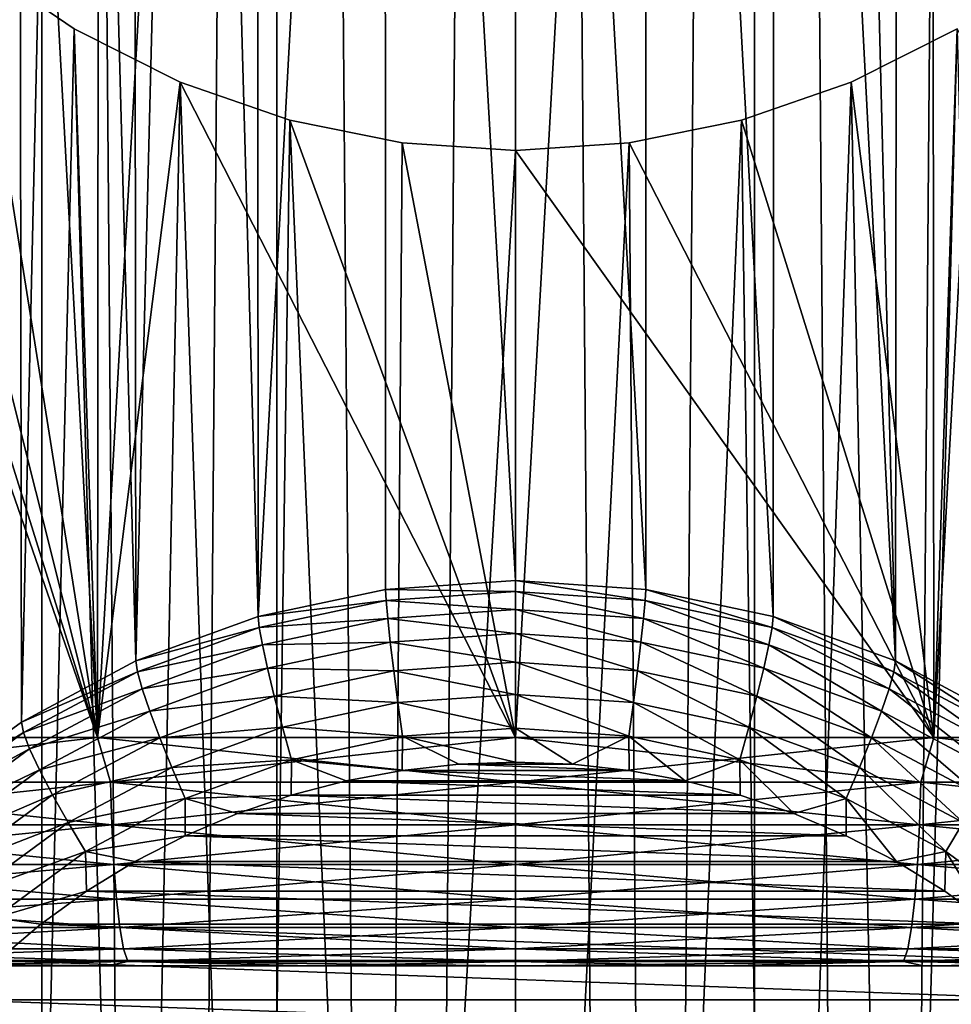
# Model space of a CAD drawing. Header units: metres. Extents: x -109 to 109, y -314 to 82.
# Tile 22 of 191: x -3 to 3, y -111 to -105. Entities that reach past the tile are written whole.
import ezdxf

# ---------------------------------------------------------------- set-up
doc = ezdxf.new("R2010")
doc.units = ezdxf.units.M
doc.layers.add('solid_504261_XXX', color=7, linetype='CONTINUOUS')

msp = doc.modelspace()

# ---------------------------------------------------------------- linework, layer by layer
at = {"layer": 'solid_504261_XXX'}
for points in [[(-1.566977, -245.368179, 58.287418), (-1.566977, -50.5732, 23.939808), (-3.111104, -50.622337, 23.661135)], [(0, -245.351715, 58.38076), (0, -50.55674, 24.033152), (-1.566977, -50.5732, 23.939808)], [(-1.566977, -245.368179, 58.287418), (0, -245.351715, 58.38076), (-1.566977, -50.5732, 23.939808)], [(1.566977, -245.368179, 58.287418), (1.566977, -50.5732, 23.939808), (0, -50.55674, 24.033152)], [(1.566977, -245.368179, 58.287418), (0, -50.55674, 24.033152), (0, -245.351715, 58.38076)], [(3.111104, -245.417313, 58.008743), (3.111104, -50.622337, 23.661135), (1.566977, -50.5732, 23.939808)], [(1.566977, -245.368179, 58.287418), (3.111104, -245.417313, 58.008743), (1.566977, -50.5732, 23.939808)], [(-3.111104, -245.417313, 58.008743), (-3.111104, -50.622337, 23.661135), (-4.609864, -50.703438, 23.201197)], [(-3.111104, -245.417313, 58.008743), (-1.566977, -245.368179, 58.287418), (-3.111104, -50.622337, 23.661135)], [(-4.609864, -245.498413, 57.548805), (-3.111104, -245.417313, 58.008743), (-4.609864, -50.703438, 23.201197)], [(-4.609864, -249.719879, 33.607716), (-4.609864, -54.9249, -0.739895), (-3.111104, -55.005997, -1.199832)], [(-3.111104, -249.800964, 33.147778), (-4.609864, -249.719879, 33.607716), (-3.111104, -55.005997, -1.199832)], [(-3.111104, -249.800964, 33.147778), (-3.111104, -55.005997, -1.199832), (-1.566977, -55.055134, -1.478505)], [(1.566977, -249.850113, 32.869106), (1.566977, -55.055134, -1.478505), (3.111104, -55.005997, -1.199832)], [(3.111104, -249.800964, 33.147778), (1.566977, -249.850113, 32.869106), (3.111104, -55.005997, -1.199832)], [(-1.566977, -249.850113, 32.869106), (-3.111104, -249.800964, 33.147778), (-1.566977, -55.055134, -1.478505)], [(-1.566977, -249.850113, 32.869106), (-1.566977, -55.055134, -1.478505), (0, -55.071594, -1.57185)], [(0, -249.866562, 32.775761), (-1.566977, -249.850113, 32.869106), (0, -55.071594, -1.57185)], [(0, -249.866562, 32.775761), (0, -55.071594, -1.57185), (1.566977, -55.055134, -1.478505)], [(1.566977, -249.850113, 32.869106), (0, -249.866562, 32.775761), (1.566977, -55.055134, -1.478505)], [(-5.385167, -61.071686, 157.069763), (-2.704286, -60.984814, 156.677902), (-2.744478, -109.455788, 156.681824)], [(0, -60.955791, 156.546997), (0, -109.455788, 156.546997), (-2.744478, -109.455788, 156.681824)], [(-2.704286, -60.984814, 156.677902), (0, -60.955791, 156.546997), (-2.744478, -109.455788, 156.681824)], [(2.704285, -60.984814, 156.677902), (0, -109.455788, 156.546997), (0, -60.955791, 156.546997)], [(2.744478, -109.455788, 156.681824), (0, -109.455788, 156.546997), (2.704285, -60.984814, 156.677902)], [(2.744478, -109.455788, 156.681824), (2.704285, -60.984814, 156.677902), (5.385164, -61.071686, 157.069763)], [(-5.385167, -61.071686, 157.069763), (-2.744478, -109.455788, 156.681824), (-5.462526, -109.455788, 157.085007)], [(5.462526, -109.455788, 157.085007), (2.744478, -109.455788, 156.681824), (5.385164, -61.071686, 157.069763)], [(0, -108.424126, 280.721924), (0, -93.310112, 212.546997), (-0.857834, -93.370361, 212.533859)], [(0.853886, -108.483749, 280.70871), (0.857761, -93.370346, 212.533859), (0, -93.310112, 212.546997)], [(0, -108.424126, 280.721924), (0.853886, -108.483749, 280.70871), (0, -93.310112, 212.546997)], [(-1.690388, -108.661407, 280.669312), (-0.857834, -93.370361, 212.533859), (-1.69869, -93.550087, 212.495422)], [(-1.690388, -108.661407, 280.669312), (-0.853886, -108.483749, 280.70871), (-0.857834, -93.370361, 212.533859)], [(-0.853886, -108.483749, 280.70871), (0, -108.424126, 280.721924), (-0.857834, -93.370361, 212.533859)], [(0.853886, -108.483749, 280.70871), (1.690388, -108.661407, 280.669312), (0.857761, -93.370346, 212.533859)], [(1.690388, -108.661407, 280.669312), (1.698731, -93.550102, 212.495422), (0.857761, -93.370346, 212.533859)], [(-1.690388, -108.661407, 280.669312), (-1.69869, -93.550087, 212.495422), (-2.108482, -93.684517, 212.467499)], [(1.690388, -108.661407, 280.669312), (2.492482, -108.953484, 280.604553), (1.698731, -93.550102, 212.495422)], [(2.492482, -108.953484, 280.604553), (2.108678, -93.684593, 212.467484), (1.698731, -93.550102, 212.495422)], [(-2.492482, -108.953484, 280.604553), (-2.108482, -93.684517, 212.467499), (-2.508847, -93.848213, 212.434372)], [(-2.492482, -108.953484, 280.604553), (-1.690388, -108.661407, 280.669312), (-2.108482, -93.684517, 212.467499)], [(2.492482, -108.953484, 280.604553), (2.509132, -93.848335, 212.434357), (2.108678, -93.684593, 212.467484)], [(-2.492482, -108.953484, 280.604553), (-2.508847, -93.848213, 212.434372), (-2.896403, -94.040344, 212.39679)], [(2.492482, -108.953484, 280.604553), (3.243838, -109.354027, 280.515747), (2.509132, -93.848335, 212.434357)], [(3.243838, -109.354027, 280.515747), (2.896672, -94.040497, 212.396759), (2.509132, -93.848335, 212.434357)], [(-3.243838, -109.354027, 280.515747), (-2.896403, -94.040344, 212.39679), (-3.267252, -94.258835, 212.355728)], [(-3.243838, -109.354027, 280.515747), (-2.492482, -108.953484, 280.604553), (-2.896403, -94.040344, 212.39679)], [(-3.929159, -109.854889, 280.404724), (-3.243838, -109.354027, 280.515747), (-3.267252, -94.258835, 212.355728)], [(-5.462526, -109.455788, 212.008987), (-2.744478, -109.455788, 212.41217), (-5.159567, -102.486343, 212.06752)], [(-2.744478, -109.455788, 212.41217), (-4.701516, -103.185829, 212.14946), (-5.159567, -102.486343, 212.06752)], [(-2.744478, -109.455788, 212.41217), (-4.161194, -103.814308, 212.236069), (-4.701516, -103.185829, 212.14946)], [(-2.744478, -109.455788, 212.41217), (-3.555984, -104.355537, 212.320282), (-4.161194, -103.814308, 212.236069)], [(-3.243838, -119.209785, 278.33078), (-3.929159, -118.708923, 278.441833), (-3.555984, -104.355537, 212.320282)], [(-2.744478, -109.455788, 212.41217), (-2.897904, -104.803787, 212.396637), (-3.555984, -104.355537, 212.320282)], [(-3.243838, -119.209785, 278.33078), (-3.555984, -104.355537, 212.320282), (-2.897904, -104.803787, 212.396637)], [(-2.492482, -119.610329, 278.242004), (-3.243838, -119.209785, 278.33078), (-2.897904, -104.803787, 212.396637)], [(-2.744478, -109.455788, 212.41217), (-2.202688, -105.15313, 212.46022), (-2.897904, -104.803787, 212.396637)], [(-2.492482, -119.610329, 278.242004), (-2.897904, -104.803787, 212.396637), (-2.202688, -105.15313, 212.46022)], [(2.744478, -109.455788, 212.41217), (2.898031, -104.803719, 212.396622), (2.202868, -105.153053, 212.460205)], [(2.492482, -119.610329, 278.242004), (2.202868, -105.153053, 212.460205), (2.898031, -104.803719, 212.396622)], [(3.243838, -119.209785, 278.33078), (2.492482, -119.610329, 278.242004), (2.898031, -104.803719, 212.396622)], [(2.744478, -109.455788, 212.41217), (5.462526, -109.455788, 212.008987), (2.898031, -104.803719, 212.396622)], [(-2.744478, -109.455788, 212.41217), (0, -109.455788, 212.546997), (-2.202688, -105.15313, 212.46022)], [(-1.690388, -119.902405, 278.177246), (-2.492482, -119.610329, 278.242004), (-2.202688, -105.15313, 212.46022)], [(0, -109.455788, 212.546997), (-1.481367, -105.402542, 212.507782), (-2.202688, -105.15313, 212.46022)], [(-1.690388, -119.902405, 278.177246), (-2.202688, -105.15313, 212.46022), (-1.481367, -105.402542, 212.507782)], [(2.744478, -109.455788, 212.41217), (2.202868, -105.153053, 212.460205), (1.481595, -105.402481, 212.507767)], [(1.690388, -119.902405, 278.177246), (1.481595, -105.402481, 212.507767), (2.202868, -105.153053, 212.460205)], [(2.492482, -119.610329, 278.242004), (1.690388, -119.902405, 278.177246), (2.202868, -105.153053, 212.460205)], [(-0.853886, -120.080055, 278.137848), (-1.690388, -119.902405, 278.177246), (-1.481367, -105.402542, 212.507782)], [(0, -109.455788, 212.546997), (-0.744071, -105.551811, 212.537109), (-1.481367, -105.402542, 212.507782)], [(-0.853886, -120.080055, 278.137848), (-1.481367, -105.402542, 212.507782), (-0.744071, -105.551811, 212.537109)], [(2.744478, -109.455788, 212.41217), (1.481595, -105.402481, 212.507767), (0.74419, -105.551796, 212.537109)], [(0.853886, -120.080055, 278.137848), (0.74419, -105.551796, 212.537109), (1.481595, -105.402481, 212.507767)], [(1.690388, -119.902405, 278.177246), (0.853886, -120.080055, 278.137848), (1.481595, -105.402481, 212.507767)], [(-0.853886, -120.080055, 278.137848), (-0.744071, -105.551811, 212.537109), (0, -105.601471, 212.546997)], [(0, -109.455788, 212.546997), (0, -105.601471, 212.546997), (-0.744071, -105.551811, 212.537109)], [(2.744478, -109.455788, 212.41217), (0.74419, -105.551796, 212.537109), (0, -105.601471, 212.546997)], [(0, -120.139679, 278.124634), (0, -105.601471, 212.546997), (0.74419, -105.551796, 212.537109)], [(0.853886, -120.080055, 278.137848), (0, -120.139679, 278.124634), (0.74419, -105.551796, 212.537109)], [(0, -120.139679, 278.124634), (-0.853886, -120.080055, 278.137848), (0, -105.601471, 212.546997)], [(2.744478, -109.455788, 212.41217), (0, -105.601471, 212.546997), (0, -109.455788, 212.546997)], [(0, -108.496773, 280.933746), (0, -108.424126, 280.721924), (-0.853886, -108.483749, 280.70871)], [(0.850321, -108.556145, 280.920563), (0.853886, -108.483749, 280.70871), (0, -108.424126, 280.721924)], [(0.850321, -108.556145, 280.920563), (0, -108.424126, 280.721924), (0, -108.496773, 280.933746)], [(-0.850321, -108.556145, 280.920563), (-0.853886, -108.483749, 280.70871), (-1.690388, -108.661407, 280.669312)], [(0, -108.496773, 280.933746), (-0.853886, -108.483749, 280.70871), (-0.850321, -108.556145, 280.920563)], [(0, -108.496773, 280.933746), (-0.850321, -108.556145, 280.920563), (0, -108.614861, 281.124268)], [(0, -108.496773, 280.933746), (0, -108.614861, 281.124268), (0.839782, -108.6735, 281.111267)], [(0.850321, -108.556145, 280.920563), (0, -108.496773, 280.933746), (0.839782, -108.6735, 281.111267)], [(1.683332, -108.733055, 280.881348), (0.853886, -108.483749, 280.70871), (0.850321, -108.556145, 280.920563)], [(1.683332, -108.733055, 280.881348), (1.690388, -108.661407, 280.669312), (0.853886, -108.483749, 280.70871)], [(-0.850321, -108.556145, 280.920563), (-1.690388, -108.661407, 280.669312), (-1.683332, -108.733055, 280.881348)], [(-0.850321, -108.556145, 280.920563), (-1.683332, -108.733055, 280.881348), (-0.839782, -108.6735, 281.111267)], [(-0.850321, -108.556145, 280.920563), (-0.839782, -108.6735, 281.111267), (0, -108.614861, 281.124268)], [(0.850321, -108.556145, 280.920563), (0.839782, -108.6735, 281.111267), (1.662468, -108.848221, 281.07251)], [(1.683332, -108.733055, 280.881348), (0.850321, -108.556145, 280.920563), (1.662468, -108.848221, 281.07251)], [(0, -108.614861, 281.124268), (-0.839782, -108.6735, 281.111267), (0, -108.772423, 281.283691)], [(0, -108.614861, 281.124268), (0, -108.772423, 281.283691), (0.822801, -108.82988, 281.270935)], [(0.839782, -108.6735, 281.111267), (0, -108.614861, 281.124268), (0.822801, -108.82988, 281.270935)], [(-1.683332, -108.733055, 280.881348), (-1.690388, -108.661407, 280.669312), (-2.492482, -108.953484, 280.604553)], [(-1.683332, -108.733055, 280.881348), (-1.662468, -108.848221, 281.07251), (-0.839782, -108.6735, 281.111267)], [(-0.839782, -108.6735, 281.111267), (-1.662468, -108.848221, 281.07251), (-0.822801, -108.82988, 281.270935)], [(-0.839782, -108.6735, 281.111267), (-0.822801, -108.82988, 281.270935), (0, -108.772423, 281.283691)], [(0.839782, -108.6735, 281.111267), (0.822801, -108.82988, 281.270935), (1.628851, -109.001068, 281.233002)], [(1.662468, -108.848221, 281.07251), (0.839782, -108.6735, 281.111267), (1.628851, -109.001068, 281.233002)], [(2.482075, -109.023911, 280.816864), (1.690388, -108.661407, 280.669312), (1.683332, -108.733055, 280.881348)], [(2.482075, -109.023911, 280.816864), (2.492482, -108.953484, 280.604553), (1.690388, -108.661407, 280.669312)], [(-1.683332, -108.733055, 280.881348), (-2.492482, -108.953484, 280.604553), (-2.482075, -109.023911, 280.816864)], [(-1.683332, -108.733055, 280.881348), (-2.482075, -109.023911, 280.816864), (-1.662468, -108.848221, 281.07251)], [(0, -108.772423, 281.283691), (-0.822801, -108.82988, 281.270935), (0, -108.96154, 281.404022)], [(0, -108.772423, 281.283691), (0, -108.96154, 281.404022), (0.800231, -109.017418, 281.391632)], [(0.822801, -108.82988, 281.270935), (0, -108.772423, 281.283691), (0.800231, -109.017418, 281.391632)], [(1.683332, -108.733055, 280.881348), (1.662468, -108.848221, 281.07251), (2.451311, -109.135468, 281.00885)], [(2.482075, -109.023911, 280.816864), (1.683332, -108.733055, 280.881348), (2.451311, -109.135468, 281.00885)], [(-2.482075, -109.023911, 280.816864), (-2.451311, -109.135468, 281.00885), (-1.662468, -108.848221, 281.07251)], [(-1.662468, -108.848221, 281.07251), (-2.451311, -109.135468, 281.00885), (-1.628851, -109.001068, 281.233002)], [(-1.662468, -108.848221, 281.07251), (-1.628851, -109.001068, 281.233002), (-0.822801, -108.82988, 281.270935)], [(-0.822801, -108.82988, 281.270935), (-1.628851, -109.001068, 281.233002), (-0.800231, -109.017418, 281.391632)], [(-0.822801, -108.82988, 281.270935), (-0.800231, -109.017418, 281.391632), (0, -108.96154, 281.404022)], [(0.822801, -108.82988, 281.270935), (0.800231, -109.017418, 281.391632), (1.584172, -109.183907, 281.354706)], [(1.628851, -109.001068, 281.233002), (0.822801, -108.82988, 281.270935), (1.584172, -109.183907, 281.354706)], [(1.662468, -108.848221, 281.07251), (1.628851, -109.001068, 281.233002), (2.401743, -109.282509, 281.170593)], [(2.451311, -109.135468, 281.00885), (1.662468, -108.848221, 281.07251), (2.401743, -109.282509, 281.170593)], [(-2.482075, -109.023911, 280.816864), (-2.492482, -108.953484, 280.604553), (-3.243838, -109.354027, 280.515747)], [(0, -108.96154, 281.404022), (-0.800231, -109.017418, 281.391632), (0, -109.172707, 281.479187)], [(0, -108.96154, 281.404022), (0, -109.172707, 281.479187), (0.773207, -109.226692, 281.467224)], [(0.800231, -109.017418, 281.391632), (0, -108.96154, 281.404022), (0.773207, -109.226692, 281.467224)], [(3.23029, -109.422783, 280.728455), (2.492482, -108.953484, 280.604553), (2.482075, -109.023911, 280.816864)], [(3.23029, -109.422783, 280.728455), (3.243838, -109.354027, 280.515747), (2.492482, -108.953484, 280.604553)], [(-2.482075, -109.023911, 280.816864), (-3.243838, -109.354027, 280.515747), (-3.23029, -109.422783, 280.728455)], [(-2.482075, -109.023911, 280.816864), (-3.23029, -109.422783, 280.728455), (-2.451311, -109.135468, 281.00885)], [(-2.451311, -109.135468, 281.00885), (-2.401743, -109.282509, 281.170593), (-1.628851, -109.001068, 281.233002)], [(-1.628851, -109.001068, 281.233002), (-2.401743, -109.282509, 281.170593), (-1.584172, -109.183907, 281.354706)], [(-1.628851, -109.001068, 281.233002), (-1.584172, -109.183907, 281.354706), (-0.800231, -109.017418, 281.391632)], [(-0.800231, -109.017418, 281.391632), (-1.584172, -109.183907, 281.354706), (-0.773207, -109.226692, 281.467224)], [(-0.800231, -109.017418, 281.391632), (-0.773207, -109.226692, 281.467224), (0, -109.172707, 281.479187)], [(0.800231, -109.017418, 281.391632), (0.773207, -109.226692, 281.467224), (1.530674, -109.387566, 281.43158)], [(1.584172, -109.183907, 281.354706), (0.800231, -109.017418, 281.391632), (1.530674, -109.387566, 281.43158)], [(1.628851, -109.001068, 281.233002), (1.584172, -109.183907, 281.354706), (2.335863, -109.457626, 281.294037)], [(2.401743, -109.282509, 281.170593), (1.628851, -109.001068, 281.233002), (2.335863, -109.457626, 281.294037)], [(2.482075, -109.023911, 280.816864), (2.451311, -109.135468, 281.00885), (3.190252, -109.529396, 280.921509)], [(3.23029, -109.422783, 280.728455), (2.482075, -109.023911, 280.816864), (3.190252, -109.529396, 280.921509)], [(-3.23029, -109.422783, 280.728455), (-3.190252, -109.529396, 280.921509), (-2.451311, -109.135468, 281.00885)], [(-2.451311, -109.135468, 281.00885), (-3.190252, -109.529396, 280.921509), (-2.401743, -109.282509, 281.170593)], [(0, -109.172707, 281.479187), (-0.773207, -109.226692, 281.467224), (0, -109.395317, 281.505463)], [(0, -109.172707, 281.479187), (0, -109.395317, 281.505463), (0.743087, -109.447197, 281.493958)], [(0.773207, -109.226692, 281.467224), (0, -109.172707, 281.479187), (0.743087, -109.447197, 281.493958)], [(2.451311, -109.135468, 281.00885), (2.401743, -109.282509, 281.170593), (3.125743, -109.668465, 281.085052)], [(3.190252, -109.529396, 280.921509), (2.451311, -109.135468, 281.00885), (3.125743, -109.668465, 281.085052)], [(-2.401743, -109.282509, 281.170593), (-2.335863, -109.457626, 281.294037), (-1.584172, -109.183907, 281.354706)], [(-1.584172, -109.183907, 281.354706), (-2.335863, -109.457626, 281.294037), (-1.530674, -109.387566, 281.43158)], [(-1.584172, -109.183907, 281.354706), (-1.530674, -109.387566, 281.43158), (-0.773207, -109.226692, 281.467224)], [(-0.773207, -109.226692, 281.467224), (-1.530674, -109.387566, 281.43158), (-0.743087, -109.447197, 281.493958)], [(-0.773207, -109.226692, 281.467224), (-0.743087, -109.447197, 281.493958), (0, -109.395317, 281.505463)], [(0.773207, -109.226692, 281.467224), (0.743087, -109.447197, 281.493958), (1.471046, -109.601807, 281.459686)], [(1.530674, -109.387566, 281.43158), (0.773207, -109.226692, 281.467224), (1.471046, -109.601807, 281.459686)], [(1.584172, -109.183907, 281.354706), (1.530674, -109.387566, 281.43158), (2.256981, -109.652046, 281.372925)], [(2.335863, -109.457626, 281.294037), (1.584172, -109.183907, 281.354706), (2.256981, -109.652046, 281.372925)], [(-3.190252, -109.529396, 280.921509), (-3.125743, -109.668465, 281.085052), (-2.401743, -109.282509, 281.170593)], [(-2.401743, -109.282509, 281.170593), (-3.125743, -109.668465, 281.085052), (-2.335863, -109.457626, 281.294037)], [(2.401743, -109.282509, 281.170593), (2.335863, -109.457626, 281.294037), (3.040004, -109.833008, 281.210815)], [(3.125743, -109.668465, 281.085052), (2.401743, -109.282509, 281.170593), (3.040004, -109.833008, 281.210815)], [(-3.23029, -109.422783, 280.728455), (-3.243838, -109.354027, 280.515747), (-3.929159, -109.854889, 280.404724)], [(-3.23029, -109.422783, 280.728455), (-3.929159, -109.854889, 280.404724), (-3.912746, -109.921555, 280.617859)], [(-3.23029, -109.422783, 280.728455), (-3.912746, -109.921555, 280.617859), (-3.190252, -109.529396, 280.921509)], [(-2.335863, -109.457626, 281.294037), (-2.256981, -109.652046, 281.372925), (-1.530674, -109.387566, 281.43158)], [(-1.530674, -109.387566, 281.43158), (-2.256981, -109.652046, 281.372925), (-1.471046, -109.601807, 281.459686)], [(-1.530674, -109.387566, 281.43158), (-1.471046, -109.601807, 281.459686), (-0.743087, -109.447197, 281.493958)], [(0, -109.395317, 281.505463), (-0.743087, -109.447197, 281.493958), (-0.000067, -109.616882, 281.481781)], [(0, -109.395317, 281.505463), (-0.000067, -109.616882, 281.481781), (0.373472, -109.630508, 281.47876)], [(0.743087, -109.447197, 281.493958), (0, -109.395317, 281.505463), (0.373472, -109.630508, 281.47876)], [(1.530674, -109.387566, 281.43158), (1.471046, -109.601807, 281.459686), (2.169059, -109.85598, 281.40332)], [(2.256981, -109.652046, 281.372925), (1.530674, -109.387566, 281.43158), (2.169059, -109.85598, 281.40332)], [(-5.29358, -109.748428, 212.012695), (-2.744478, -109.455788, 212.41217), (-5.462526, -109.455788, 212.008987)], [(-5.29358, -109.748428, 157.081299), (-5.462526, -109.455788, 157.085007), (-2.744478, -109.455788, 156.681824)], [(-5.29358, -109.748428, 212.012695), (-2.658829, -109.748428, 212.391525), (-2.744478, -109.455788, 212.41217)], [(-2.658829, -109.748428, 156.702484), (-5.29358, -109.748428, 157.081299), (-2.744478, -109.455788, 156.681824)], [(-3.125743, -109.668465, 281.085052), (-3.040004, -109.833008, 281.210815), (-2.335863, -109.457626, 281.294037)], [(-2.335863, -109.457626, 281.294037), (-3.040004, -109.833008, 281.210815), (-2.256981, -109.652046, 281.372925)], [(0, -109.748428, 212.518173), (0, -109.455788, 212.546997), (-2.744478, -109.455788, 212.41217)], [(-2.658829, -109.748428, 212.391525), (0, -109.748428, 212.518173), (-2.744478, -109.455788, 212.41217)], [(-2.658829, -109.748428, 156.702484), (-2.744478, -109.455788, 156.681824), (0, -109.455788, 156.546997)], [(0, -109.748428, 156.575821), (-2.658829, -109.748428, 156.702484), (0, -109.455788, 156.546997)], [(-0.743087, -109.447197, 281.493958), (-1.471046, -109.601807, 281.459686), (-0.745407, -109.671425, 281.469666)], [(-0.743087, -109.447197, 281.493958), (-0.745407, -109.671425, 281.469666), (-0.373605, -109.630516, 281.478729)], [(-0.743087, -109.447197, 281.493958), (-0.373605, -109.630516, 281.478729), (-0.000067, -109.616882, 281.481781)], [(2.658829, -109.748428, 212.391525), (2.744478, -109.455788, 212.41217), (0, -109.455788, 212.546997)], [(2.658829, -109.748428, 212.391525), (0, -109.455788, 212.546997), (0, -109.748428, 212.518173)], [(0, -109.748428, 156.575821), (0, -109.455788, 156.546997), (2.744478, -109.455788, 156.681824)], [(2.658829, -109.748428, 156.702484), (0, -109.748428, 156.575821), (2.744478, -109.455788, 156.681824)], [(0.743087, -109.447197, 281.493958), (0.373472, -109.630508, 281.47876), (0.745274, -109.671402, 281.469666)], [(0.743087, -109.447197, 281.493958), (0.745274, -109.671402, 281.469666), (1.112495, -109.73925, 281.454651)], [(1.471046, -109.601807, 281.459686), (0.743087, -109.447197, 281.493958), (1.112495, -109.73925, 281.454651)], [(2.335863, -109.457626, 281.294037), (2.256981, -109.652046, 281.372925), (2.937342, -110.01474, 281.292511)], [(3.040004, -109.833008, 281.210815), (2.335863, -109.457626, 281.294037), (2.937342, -110.01474, 281.292511)], [(5.29358, -109.748428, 157.081299), (2.658829, -109.748428, 156.702484), (2.744478, -109.455788, 156.681824)], [(2.658829, -109.748428, 212.391525), (5.29358, -109.748428, 212.012695), (2.744478, -109.455788, 212.41217)], [(5.29358, -109.748428, 157.081299), (2.744478, -109.455788, 156.681824), (5.462526, -109.455788, 157.085007)], [(5.29358, -109.748428, 212.012695), (5.462526, -109.455788, 212.008987), (2.744478, -109.455788, 212.41217)], [(-3.912746, -109.921555, 280.617859), (-3.864249, -110.021988, 280.812317), (-3.190252, -109.529396, 280.921509)], [(-3.190252, -109.529396, 280.921509), (-3.864249, -110.021988, 280.812317), (-3.125743, -109.668465, 281.085052)], [(-2.256981, -109.652046, 281.372925), (-2.169059, -109.85598, 281.40332), (-1.471046, -109.601807, 281.459686)], [(-1.471046, -109.601807, 281.459686), (-2.169059, -109.85598, 281.40332), (-1.47377, -109.833733, 281.433685)], [(-1.471046, -109.601807, 281.459686), (-1.47377, -109.833733, 281.433685), (-1.112626, -109.739281, 281.45462)], [(-1.471046, -109.601807, 281.459686), (-1.112626, -109.739281, 281.45462), (-0.745407, -109.671425, 281.469666)], [(0.373472, -109.630508, 281.47876), (-0.000067, -109.616882, 281.481781), (-0.373605, -109.630516, 281.478729)], [(1.471046, -109.601807, 281.459686), (1.112495, -109.73925, 281.454651), (1.473641, -109.833694, 281.433685)], [(1.471046, -109.601807, 281.459686), (1.473641, -109.833694, 281.433685), (1.826737, -109.95433, 281.406952)], [(2.169059, -109.85598, 281.40332), (1.471046, -109.601807, 281.459686), (1.826737, -109.95433, 281.406952)], [(-3.864249, -110.021988, 280.812317), (-3.786111, -110.151093, 280.978027), (-3.125743, -109.668465, 281.085052)], [(-3.125743, -109.668465, 281.085052), (-3.786111, -110.151093, 280.978027), (-3.040004, -109.833008, 281.210815)], [(-3.040004, -109.833008, 281.210815), (-2.937342, -110.01474, 281.292511), (-2.256981, -109.652046, 281.372925)], [(-2.256981, -109.652046, 281.372925), (-2.937342, -110.01474, 281.292511), (-2.169059, -109.85598, 281.40332)], [(1.112495, -109.73925, 281.454651), (-0.745407, -109.671425, 281.469666), (-1.112626, -109.739281, 281.45462)], [(0.745274, -109.671402, 281.469666), (-0.373605, -109.630516, 281.478729), (-0.745407, -109.671425, 281.469666)], [(1.112495, -109.73925, 281.454651), (0.745274, -109.671402, 281.469666), (-0.745407, -109.671425, 281.469666)], [(0.745274, -109.671402, 281.469666), (0.373472, -109.630508, 281.47876), (-0.373605, -109.630516, 281.478729)], [(2.256981, -109.652046, 281.372925), (2.169059, -109.85598, 281.40332), (2.822917, -110.204552, 281.32605)], [(2.937342, -110.01474, 281.292511), (2.256981, -109.652046, 281.372925), (2.822917, -110.204552, 281.32605)], [(-2.650705, -110.03009, 212.306442), (-2.658829, -109.748428, 212.391525), (-5.29358, -109.748428, 212.012695)], [(-5.277405, -110.03009, 211.928772), (-2.650705, -110.03009, 212.306442), (-5.29358, -109.748428, 212.012695)], [(-5.277405, -110.03009, 157.165222), (-5.29358, -109.748428, 157.081299), (-2.658829, -109.748428, 156.702484)], [(-2.650705, -110.03009, 156.787567), (-5.277405, -110.03009, 157.165222), (-2.658829, -109.748428, 156.702484)], [(0, -110.03009, 212.432709), (0, -109.748428, 212.518173), (-2.658829, -109.748428, 212.391525)], [(-2.650705, -110.03009, 212.306442), (0, -110.03009, 212.432709), (-2.658829, -109.748428, 212.391525)], [(-2.650705, -110.03009, 156.787567), (-2.658829, -109.748428, 156.702484), (0, -109.748428, 156.575821)], [(0, -110.03009, 156.661301), (-2.650705, -110.03009, 156.787567), (0, -109.748428, 156.575821)], [(1.473641, -109.833694, 281.433685), (-1.112626, -109.739281, 281.45462), (-1.47377, -109.833733, 281.433685)], [(1.473641, -109.833694, 281.433685), (1.112495, -109.73925, 281.454651), (-1.112626, -109.739281, 281.45462)], [(2.650705, -110.03009, 212.306442), (0, -109.748428, 212.518173), (0, -110.03009, 212.432709)], [(2.650705, -110.03009, 212.306442), (2.658829, -109.748428, 212.391525), (0, -109.748428, 212.518173)], [(2.658829, -109.748428, 156.702484), (0, -110.03009, 156.661301), (0, -109.748428, 156.575821)], [(2.650705, -110.03009, 156.787567), (0, -110.03009, 156.661301), (2.658829, -109.748428, 156.702484)], [(2.650705, -110.03009, 156.787567), (2.658829, -109.748428, 156.702484), (5.29358, -109.748428, 157.081299)], [(5.277405, -110.03009, 157.165222), (2.650705, -110.03009, 156.787567), (5.29358, -109.748428, 157.081299)], [(2.650705, -110.03009, 212.306442), (5.277405, -110.03009, 211.928772), (2.658829, -109.748428, 212.391525)], [(5.277405, -110.03009, 211.928772), (5.29358, -109.748428, 212.012695), (2.658829, -109.748428, 212.391525)], [(-3.786111, -110.151093, 280.978027), (-3.682258, -110.302391, 281.10675), (-3.040004, -109.833008, 281.210815)], [(-3.040004, -109.833008, 281.210815), (-3.682258, -110.302391, 281.10675), (-2.937342, -110.01474, 281.292511)], [(-2.937342, -110.01474, 281.292511), (-2.822917, -110.204552, 281.32605), (-2.169059, -109.85598, 281.40332)], [(-2.169059, -109.85598, 281.40332), (-2.822917, -110.204552, 281.32605), (-2.169377, -110.100281, 281.374603)], [(-2.169059, -109.85598, 281.40332), (-2.169377, -110.100281, 281.374603), (-1.826863, -109.954376, 281.406952)], [(-2.169059, -109.85598, 281.40332), (-1.826863, -109.954376, 281.406952), (-1.47377, -109.833733, 281.433685)], [(1.826737, -109.95433, 281.406952), (-1.47377, -109.833733, 281.433685), (-1.826863, -109.954376, 281.406952)], [(1.826737, -109.95433, 281.406952), (1.473641, -109.833694, 281.433685), (-1.47377, -109.833733, 281.433685)], [(2.169059, -109.85598, 281.40332), (1.826737, -109.95433, 281.406952), (2.169255, -110.100227, 281.374603)], [(2.169059, -109.85598, 281.40332), (2.169255, -110.100227, 281.374603), (2.499915, -110.270813, 281.336792)], [(2.822917, -110.204552, 281.32605), (2.169059, -109.85598, 281.40332), (2.499915, -110.270813, 281.336792)], [(-3.682258, -110.302391, 281.10675), (-3.557907, -110.468277, 281.191986), (-2.937342, -110.01474, 281.292511)], [(-2.937342, -110.01474, 281.292511), (-3.557907, -110.468277, 281.191986), (-2.822917, -110.204552, 281.32605)], [(2.169255, -110.100227, 281.374603), (-1.826863, -109.954376, 281.406952), (-2.169377, -110.100281, 281.374603)], [(2.169255, -110.100227, 281.374603), (1.826737, -109.95433, 281.406952), (-1.826863, -109.954376, 281.406952)], [(2.937342, -110.01474, 281.292511), (2.822917, -110.204552, 281.32605), (3.419307, -110.640419, 281.229431)], [(-2.637508, -110.289635, 212.168243), (-2.650705, -110.03009, 212.306442), (-5.277405, -110.03009, 211.928772)], [(-5.251131, -110.289635, 211.79245), (-2.637508, -110.289635, 212.168243), (-5.277405, -110.03009, 211.928772)], [(-5.251131, -110.289635, 157.301544), (-5.277405, -110.03009, 157.165222), (-2.650705, -110.03009, 156.787567)], [(-2.637508, -110.289635, 156.925766), (-5.251131, -110.289635, 157.301544), (-2.650705, -110.03009, 156.787567)], [(0, -110.289635, 212.293884), (0, -110.03009, 212.432709), (-2.650705, -110.03009, 212.306442)], [(-2.637508, -110.289635, 212.168243), (0, -110.289635, 212.293884), (-2.650705, -110.03009, 212.306442)], [(-2.637508, -110.289635, 156.925766), (-2.650705, -110.03009, 156.787567), (0, -110.03009, 156.661301)], [(0, -110.289635, 156.800125), (-2.637508, -110.289635, 156.925766), (0, -110.03009, 156.661301)], [(2.637508, -110.289635, 212.168243), (0, -110.03009, 212.432709), (0, -110.289635, 212.293884)], [(2.637508, -110.289635, 212.168243), (2.650705, -110.03009, 212.306442), (0, -110.03009, 212.432709)], [(2.650705, -110.03009, 156.787567), (0, -110.289635, 156.800125), (0, -110.03009, 156.661301)], [(2.637508, -110.289635, 156.925766), (0, -110.289635, 156.800125), (2.650705, -110.03009, 156.787567)], [(2.637508, -110.289635, 156.925766), (2.650705, -110.03009, 156.787567), (5.277405, -110.03009, 157.165222)], [(5.251131, -110.289635, 157.301544), (2.637508, -110.289635, 156.925766), (5.277405, -110.03009, 157.165222)], [(2.637508, -110.289635, 212.168243), (5.251131, -110.289635, 211.79245), (2.650705, -110.03009, 212.306442)], [(5.251131, -110.289635, 211.79245), (5.277405, -110.03009, 211.928772), (2.650705, -110.03009, 212.306442)], [(-2.822917, -110.204552, 281.32605), (-2.500032, -110.270874, 281.336792), (-2.169377, -110.100281, 281.374603)], [(2.499915, -110.270813, 281.336792), (-2.169377, -110.100281, 281.374603), (-2.500032, -110.270874, 281.336792)], [(2.499915, -110.270813, 281.336792), (2.169255, -110.100227, 281.374603), (-2.169377, -110.100281, 281.374603)], [(-3.557907, -110.468277, 281.191986), (-3.419307, -110.640419, 281.229431), (-2.822917, -110.204552, 281.32605)], [(-2.822917, -110.204552, 281.32605), (-3.419307, -110.640419, 281.229431), (-2.816687, -110.465157, 281.293701)], [(-2.822917, -110.204552, 281.32605), (-2.816687, -110.465157, 281.293701), (-2.500032, -110.270874, 281.336792)], [(2.822917, -110.204552, 281.32605), (2.499915, -110.270813, 281.336792), (2.816575, -110.46508, 281.293732)], [(2.822917, -110.204552, 281.32605), (2.816575, -110.46508, 281.293732), (3.117268, -110.681725, 281.245697)], [(3.419307, -110.640419, 281.229431), (2.822917, -110.204552, 281.32605), (3.117268, -110.681725, 281.245697)], [(2.816575, -110.46508, 281.293732), (-2.500032, -110.270874, 281.336792), (-2.816687, -110.465157, 281.293701)], [(2.816575, -110.46508, 281.293732), (2.499915, -110.270813, 281.336792), (-2.500032, -110.270874, 281.336792)], [(-2.619748, -110.517075, 211.982239), (-2.637508, -110.289635, 212.168243), (-5.251131, -110.289635, 211.79245)], [(-5.215771, -110.517075, 211.608994), (-2.619748, -110.517075, 211.982239), (-5.251131, -110.289635, 211.79245)], [(-5.215771, -110.517075, 157.485016), (-5.251131, -110.289635, 157.301544), (-2.637508, -110.289635, 156.925766)], [(-2.619748, -110.517075, 157.111755), (-5.215771, -110.517075, 157.485016), (-2.637508, -110.289635, 156.925766)], [(0, -110.517075, 212.10704), (0, -110.289635, 212.293884), (-2.637508, -110.289635, 212.168243)], [(-2.619748, -110.517075, 211.982239), (0, -110.517075, 212.10704), (-2.637508, -110.289635, 212.168243)], [(-2.619748, -110.517075, 157.111755), (-2.637508, -110.289635, 156.925766), (0, -110.289635, 156.800125)], [(0, -110.517075, 156.986969), (-2.619748, -110.517075, 157.111755), (0, -110.289635, 156.800125)], [(2.619748, -110.517075, 211.982239), (0, -110.289635, 212.293884), (0, -110.517075, 212.10704)], [(2.619748, -110.517075, 211.982239), (2.637508, -110.289635, 212.168243), (0, -110.289635, 212.293884)], [(2.637508, -110.289635, 156.925766), (0, -110.517075, 156.986969), (0, -110.289635, 156.800125)], [(2.619748, -110.517075, 157.111755), (0, -110.517075, 156.986969), (2.637508, -110.289635, 156.925766)], [(2.619748, -110.517075, 157.111755), (2.637508, -110.289635, 156.925766), (5.251131, -110.289635, 157.301544)], [(5.215771, -110.517075, 157.485016), (2.619748, -110.517075, 157.111755), (5.251131, -110.289635, 157.301544)], [(2.619748, -110.517075, 211.982239), (5.215771, -110.517075, 211.608994), (2.637508, -110.289635, 212.168243)], [(5.215771, -110.517075, 211.608994), (5.251131, -110.289635, 211.79245), (2.637508, -110.289635, 212.168243)], [(-3.419307, -110.640419, 281.229431), (-3.117374, -110.681808, 281.245667), (-2.816687, -110.465157, 281.293701)], [(3.117268, -110.681725, 281.245697), (-2.816687, -110.465157, 281.293701), (-3.117374, -110.681808, 281.245667)], [(3.117268, -110.681725, 281.245697), (2.816575, -110.46508, 281.293732), (-2.816687, -110.465157, 281.293701)], [(-2.598108, -110.703651, 211.755615), (-2.619748, -110.517075, 211.982239), (-5.215771, -110.517075, 211.608994)], [(-5.172686, -110.703651, 211.385437), (-2.598108, -110.703651, 211.755615), (-5.215771, -110.517075, 211.608994)], [(-5.172686, -110.703651, 157.708557), (-5.215771, -110.517075, 157.485016), (-2.619748, -110.517075, 157.111755)], [(-2.598108, -110.703651, 157.338394), (-5.172686, -110.703651, 157.708557), (-2.619748, -110.517075, 157.111755)], [(0, -110.703651, 211.879379), (0, -110.517075, 212.10704), (-2.619748, -110.517075, 211.982239)], [(-2.598108, -110.703651, 211.755615), (0, -110.703651, 211.879379), (-2.619748, -110.517075, 211.982239)], [(-2.598108, -110.703651, 157.338394), (-2.619748, -110.517075, 157.111755), (0, -110.517075, 156.986969)], [(0, -110.703651, 157.21463), (-2.598108, -110.703651, 157.338394), (0, -110.517075, 156.986969)], [(2.598108, -110.703651, 211.755615), (0, -110.517075, 212.10704), (0, -110.703651, 211.879379)], [(2.598108, -110.703651, 211.755615), (2.619748, -110.517075, 211.982239), (0, -110.517075, 212.10704)], [(2.619748, -110.517075, 157.111755), (0, -110.703651, 157.21463), (0, -110.517075, 156.986969)], [(2.598108, -110.703651, 157.338394), (0, -110.703651, 157.21463), (2.619748, -110.517075, 157.111755)], [(2.598108, -110.703651, 157.338394), (2.619748, -110.517075, 157.111755), (5.215771, -110.517075, 157.485016)], [(5.172686, -110.703651, 157.708557), (2.598108, -110.703651, 157.338394), (5.215771, -110.517075, 157.485016)], [(2.598108, -110.703651, 211.755615), (5.172686, -110.703651, 211.385437), (2.619748, -110.517075, 211.982239)], [(5.172686, -110.703651, 211.385437), (5.215771, -110.517075, 211.608994), (2.619748, -110.517075, 211.982239)], [(-3.419307, -110.640419, 281.229431), (-3.400944, -110.920044, 281.192871), (-3.117374, -110.681808, 281.245667)], [(-2.57342, -110.842171, 211.49707), (-2.598108, -110.703651, 211.755615), (-5.172686, -110.703651, 211.385437)], [(-5.123536, -110.842171, 211.130432), (-2.57342, -110.842171, 211.49707), (-5.172686, -110.703651, 211.385437)], [(-5.123536, -110.842171, 157.963577), (-5.172686, -110.703651, 157.708557), (-2.598108, -110.703651, 157.338394)], [(-2.57342, -110.842171, 157.596924), (-5.123536, -110.842171, 157.963577), (-2.598108, -110.703651, 157.338394)], [(3.400846, -110.919952, 281.192871), (-3.117374, -110.681808, 281.245667), (-3.400944, -110.920044, 281.192871)], [(3.400846, -110.919952, 281.192871), (3.117268, -110.681725, 281.245697), (-3.117374, -110.681808, 281.245667)], [(0, -110.842171, 211.619659), (0, -110.703651, 211.879379), (-2.598108, -110.703651, 211.755615)], [(-2.57342, -110.842171, 211.49707), (0, -110.842171, 211.619659), (-2.598108, -110.703651, 211.755615)], [(-2.57342, -110.842171, 157.596924), (-2.598108, -110.703651, 157.338394), (0, -110.703651, 157.21463)], [(0, -110.842171, 157.474335), (-2.57342, -110.842171, 157.596924), (0, -110.703651, 157.21463)], [(2.57342, -110.842171, 211.49707), (0, -110.703651, 211.879379), (0, -110.842171, 211.619659)], [(2.57342, -110.842171, 211.49707), (2.598108, -110.703651, 211.755615), (0, -110.703651, 211.879379)], [(2.598108, -110.703651, 157.338394), (0, -110.842171, 157.474335), (0, -110.703651, 157.21463)], [(2.57342, -110.842171, 157.596924), (0, -110.842171, 157.474335), (2.598108, -110.703651, 157.338394)], [(2.57342, -110.842171, 157.596924), (2.598108, -110.703651, 157.338394), (5.172686, -110.703651, 157.708557)], [(5.123536, -110.842171, 157.963577), (2.57342, -110.842171, 157.596924), (5.172686, -110.703651, 157.708557)], [(2.57342, -110.842171, 211.49707), (5.123536, -110.842171, 211.130432), (2.598108, -110.703651, 211.755615)], [(5.123536, -110.842171, 211.130432), (5.172686, -110.703651, 211.385437), (2.598108, -110.703651, 211.755615)], [(-2.546637, -110.927315, 211.216583), (-2.57342, -110.842171, 211.49707), (-5.123536, -110.842171, 211.130432)], [(-5.070211, -110.927315, 210.85376), (-2.546637, -110.927315, 211.216583), (-5.123536, -110.842171, 211.130432)], [(-5.070211, -110.927315, 158.24025), (-5.123536, -110.842171, 157.963577), (-2.57342, -110.842171, 157.596924)], [(-2.546637, -110.927315, 157.877411), (-5.070211, -110.927315, 158.24025), (-2.57342, -110.842171, 157.596924)], [(0, -110.927315, 211.337906), (0, -110.842171, 211.619659), (-2.57342, -110.842171, 211.49707)], [(-2.546637, -110.927315, 211.216583), (0, -110.927315, 211.337906), (-2.57342, -110.842171, 211.49707)], [(-2.546637, -110.927315, 157.877411), (-2.57342, -110.842171, 157.596924), (0, -110.842171, 157.474335)], [(0, -110.927315, 157.756104), (-2.546637, -110.927315, 157.877411), (0, -110.842171, 157.474335)], [(2.546637, -110.927315, 211.216583), (0, -110.842171, 211.619659), (0, -110.927315, 211.337906)], [(2.546637, -110.927315, 211.216583), (2.57342, -110.842171, 211.49707), (0, -110.842171, 211.619659)], [(2.57342, -110.842171, 157.596924), (0, -110.927315, 157.756104), (0, -110.842171, 157.474335)], [(2.546637, -110.927315, 157.877411), (0, -110.927315, 157.756104), (2.57342, -110.842171, 157.596924)], [(2.546637, -110.927315, 157.877411), (2.57342, -110.842171, 157.596924), (5.123536, -110.842171, 157.963577)], [(5.070211, -110.927315, 158.24025), (2.546637, -110.927315, 157.877411), (5.123536, -110.842171, 157.963577)], [(2.546637, -110.927315, 211.216583), (5.070211, -110.927315, 210.85376), (2.57342, -110.842171, 211.49707)], [(5.070211, -110.927315, 210.85376), (5.123536, -110.842171, 211.130432), (2.57342, -110.842171, 211.49707)], [(3.665215, -111.178078, 281.135651), (-3.400944, -110.920044, 281.192871), (-3.665306, -111.178169, 281.135651)], [(3.665215, -111.178078, 281.135651), (3.400846, -110.919952, 281.192871), (-3.400944, -110.920044, 281.192871)], [(-2.546637, -110.927315, 157.877411), (-4.009705, -110.955788, 158.352112), (-5.070211, -110.927315, 158.24025)], [(-5.070211, -110.927315, 210.85376), (-4.009704, -110.955788, 210.741882), (-2.677066, -110.955788, 210.911392)], [(-5.070211, -110.927315, 210.85376), (-2.677066, -110.955788, 210.911392), (-2.546637, -110.927315, 211.216583)], [(-2.546637, -110.927315, 157.877411), (-2.677067, -110.955788, 158.182617), (-4.009705, -110.955788, 158.352112)], [(-4.009704, -110.955788, 210.741882), (-4.009705, -110.955788, 158.352112), (-2.677067, -110.955788, 158.182617)], [(-2.677066, -110.955788, 210.911392), (-4.009704, -110.955788, 210.741882), (-2.677067, -110.955788, 158.182617)], [(-2.546637, -110.927315, 157.877411), (-1.340325, -110.955788, 158.080887), (-2.677067, -110.955788, 158.182617)], [(-2.677066, -110.955788, 210.911392), (-2.677067, -110.955788, 158.182617), (-1.340325, -110.955788, 158.080887)], [(-2.546637, -110.927315, 211.216583), (-2.677066, -110.955788, 210.911392), (-1.340324, -110.955788, 211.013107)], [(-1.340324, -110.955788, 211.013107), (-2.677066, -110.955788, 210.911392), (-1.340325, -110.955788, 158.080887)], [(-2.546637, -110.927315, 211.216583), (-1.340324, -110.955788, 211.013107), (0, -110.955788, 211.046997)], [(-2.546637, -110.927315, 211.216583), (0, -110.955788, 211.046997), (0, -110.927315, 211.337906)], [(0, -110.927315, 157.756104), (-1.340325, -110.955788, 158.080887), (-2.546637, -110.927315, 157.877411)], [(0, -110.927315, 157.756104), (0, -110.955788, 158.046997), (-1.340325, -110.955788, 158.080887)], [(-1.340324, -110.955788, 211.013107), (-1.340325, -110.955788, 158.080887), (0, -110.955788, 158.046997)], [(-1.340324, -110.955788, 211.013107), (0, -110.955788, 158.046997), (0, -110.955788, 211.046997)], [(0, -110.927315, 211.337906), (0, -110.955788, 211.046997), (1.340325, -110.955788, 211.013107)], [(2.546637, -110.927315, 211.216583), (0, -110.927315, 211.337906), (1.340325, -110.955788, 211.013107)], [(2.546637, -110.927315, 157.877411), (1.340324, -110.955788, 158.080887), (0, -110.955788, 158.046997)], [(2.546637, -110.927315, 157.877411), (0, -110.955788, 158.046997), (0, -110.927315, 157.756104)], [(1.340324, -110.955788, 158.080887), (1.340325, -110.955788, 211.013107), (0, -110.955788, 211.046997)], [(0, -110.955788, 158.046997), (1.340324, -110.955788, 158.080887), (0, -110.955788, 211.046997)], [(2.546637, -110.927315, 157.877411), (2.677066, -110.955788, 158.182602), (1.340324, -110.955788, 158.080887)], [(1.340324, -110.955788, 158.080887), (2.677066, -110.955788, 158.182602), (1.340325, -110.955788, 211.013107)], [(2.546637, -110.927315, 211.216583), (1.340325, -110.955788, 211.013107), (2.677067, -110.955788, 210.911392)], [(2.677066, -110.955788, 158.182602), (2.677067, -110.955788, 210.911392), (1.340325, -110.955788, 211.013107)], [(2.546637, -110.927315, 211.216583), (2.677067, -110.955788, 210.911392), (4.009705, -110.955788, 210.741882)], [(2.546637, -110.927315, 211.216583), (4.009705, -110.955788, 210.741882), (5.070211, -110.927315, 210.85376)], [(5.070211, -110.927315, 158.24025), (2.677066, -110.955788, 158.182602), (2.546637, -110.927315, 157.877411)], [(5.070211, -110.927315, 158.24025), (4.009704, -110.955788, 158.352112), (2.677066, -110.955788, 158.182602)], [(2.677066, -110.955788, 158.182602), (4.009704, -110.955788, 158.352112), (2.677067, -110.955788, 210.911392)], [(4.009704, -110.955788, 158.352112), (4.009705, -110.955788, 210.741882), (2.677067, -110.955788, 210.911392)], [(3.909041, -111.454666, 281.074341), (-3.665306, -111.178169, 281.135651), (-3.909123, -111.454765, 281.07431)], [(3.909041, -111.454666, 281.074341), (3.665215, -111.178078, 281.135651), (-3.665306, -111.178169, 281.135651)]]:
    msp.add_3dface(points, dxfattribs=at)

doc.saveas('drawing.dxf')
